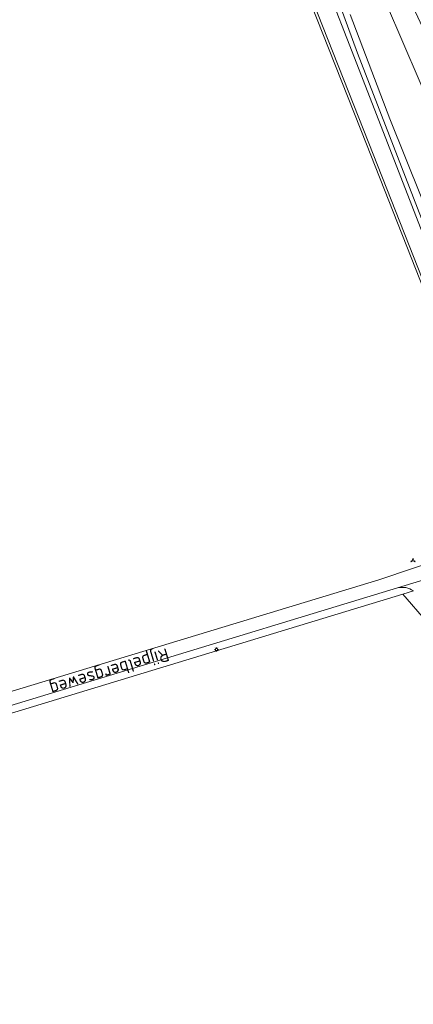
# Model space of a CAD drawing. Header units: metres. Extents: x 168032 to 180145, y 382923 to 399665.
# Tile 138 of 256: x 177453 to 177528, y 388116 to 388303. Entities that reach past the tile are written whole.
import ezdxf
from ezdxf.enums import TextEntityAlignment as Align

# ---------------------------------------------------------------- set-up
doc = ezdxf.new("R2010")
doc.units = ezdxf.units.M
doc.layers.get('0').update_dxf_attribs({"color": 8, "lineweight": 18})
for name, color, linetype, lineweight in [('B-WE-GR-BEPLANTING_CULTUUR_BOSPLANTSOEN-GV', 8, 'Continuous', 18), ('B-WE-GR-BOS_GEMENGD-GV', 8, 'Continuous', 18), ('B-WE-IE-MEUBILAIR_WEGMEUBILAIR_VERKEERSBORD-S', 8, 'Continuous', 18), ('B-WE-KL-ET_LS_OV_LICHTMAST-S', 8, 'Continuous', 18), ('B-WE-OG-TERREIN_CULTUURSCHEIDING-GV', 8, 'Continuous', 18), ('B-WE-OG-TOPOGRAFIE-T18', 8, 'Continuous', 18), ('B-WE-OG-WATER_SLOOT-GV', 8, 'Continuous', 18), ('B-WE-OG-WEG-GV', 8, 'Continuous', 18), ('B-WE-VH-VERHARDING_ASFALT-GV', 8, 'Continuous', 18), ('B-WE-VH-VERHARDING_TEGEL-GV', 8, 'Continuous', 18)]:
    doc.layers.add(name, color=color, linetype=linetype, lineweight=lineweight)
doc.styles.add('NLCS-ISO-M200-T18', font='NLCS-ISO.ttf', dxfattribs={"height": 0.36})

# ---------------------------------------------------------------- blocks, each defined once
blk = doc.blocks.new('SIE-WEG_VERKEERSBORD_WEGWIJZER-SO')
at = {"linetype": 'ByBlock', "lineweight": 18}
h = blk.add_hatch(color=0, dxfattribs=at)
h.dxf.hatch_style = 1
h.paths.add_polyline_path([(0.5, 1), (0, 2), (-0.5, 1)])
h = blk.add_hatch(color=0, dxfattribs=at)
h.dxf.hatch_style = 1
h.paths.add_polyline_path([(-1.38, -0.22), (-2, -1.15), (-0.88, -1.09)])
h = blk.add_hatch(color=0, dxfattribs=at)
h.dxf.hatch_style = 1
h.paths.add_polyline_path([(1.38, -0.22), (2, -1.15), (0.88, -1.09)])
at = {"color": 0, "linetype": 'ByBlock', "lineweight": 18}
for points in [[(-1.13, -0.65), (0, 0)], [(0, 1), (0, 0)], [(1.13, -0.65), (0, 0)]]:
    blk.add_lwpolyline(points, dxfattribs=at)
for points in [[(0.5, 1), (0, 2), (-0.5, 1)], [(-1.38, -0.22), (-2, -1.15), (-0.88, -1.09)], [(1.38, -0.22), (2, -1.15), (0.88, -1.09)]]:
    blk.add_lwpolyline(points, close=True, dxfattribs=at)
blk = doc.blocks.new('SKL-ET_OV_LICHTMAST-SO')
at = {"color": 0, "linetype": 'ByBlock', "lineweight": 18}
for points in [[(-1.25, 0), (-2, 0)], [(-1.41, 1.41), (-0.88, 0.88)], [(0, 2), (0, 1.25)], [(0.88, 0.88), (1.41, 1.41)], [(2, 0), (1.25, 0)], [(-1.41, -1.41), (-0.88, -0.88)], [(0, -1.25), (0, -2)], [(0.88, -0.88), (1.41, -1.41)]]:
    blk.add_lwpolyline(points, dxfattribs=at)
blk.add_circle((0, 0), 1, dxfattribs=at)

msp = doc.modelspace()

# ---------------------------------------------------------------- linework, layer by layer
at = {"layer": 'B-WE-GR-BEPLANTING_CULTUUR_BOSPLANTSOEN-GV', "flags": 128}
msp.add_lwpolyline([(177559.433, 388233.483), (177536.504, 388287.18), (177518.208, 388326.41), (177517.507, 388327.121), (177516.711, 388327.61), (177515.849, 388327.714), (177514.777, 388327.416), (177514.414, 388327.214), (177514.212, 388326.488), (177514.249, 388326.081), (177516.428, 388320.972), (177532.05, 388284.662), (177541.081, 388259.086), (177552.635, 388231.909), (177558.181, 388218.565), (177558.452, 388217.043), (177560.206, 388215.766), (177561.123, 388215.771), (177563.014, 388216.486), (177564.956, 388217.311), (177566.014, 388218.627), (177566.219, 388219.237), (177566.079, 388219.878)], close=True, dxfattribs=at)
at = {"layer": 'B-WE-GR-BOS_GEMENGD-GV', "flags": 128}
for points in [[(177266.411, 388119.41), (177270.89, 388120.77), (177521.206, 388196.65), (177534.612, 388201.214), (177534.534, 388201.431), (177533.944, 388201.13), (177533.396, 388203.027), (177548.851, 388207.93), (177548.046, 388209.7), (177538.731, 388230.176), (177532.476, 388245.245), (177518.852, 388279.714), (177502.192, 388321.848)], [(177530.331, 388188.743), (177525.777, 388193.966), (177272.056, 388116.929)]]:
    msp.add_lwpolyline(points, dxfattribs=at)
at = {"layer": 'B-WE-OG-TERREIN_CULTUURSCHEIDING-GV', "flags": 128}
msp.add_lwpolyline([(177527.8, 388194.58), (177525.777, 388193.966), (177530.331, 388188.743)], dxfattribs=at)
at = {"layer": 'B-WE-OG-WATER_SLOOT-GV', "flags": 128}
for points in [[(177502.659, 388322.026), (177519.317, 388279.898), (177532.941, 388245.429), (177539.19, 388230.375), (177548.325, 388210.295), (177548.487, 388209.901), (177549.073, 388209.404), (177550.01, 388209.161), (177550.589, 388209.064), (177551.331, 388209.396), (177551.65, 388209.985), (177551.818, 388210.601), (177551.823, 388211.3), (177547.969, 388221.763), (177541.256, 388239.352), (177538.382, 388246.791), (177532.305, 388262.229), (177523.334, 388284.579), (177515.744, 388304.487)], [(177513.544, 388306.824), (177517.114, 388297.098), (177546.165, 388222.234), (177550.077, 388212.404), (177550.619, 388210.923), (177550.546, 388210.459), (177550.369, 388210.271), (177550.112, 388210.211), (177549.946, 388210.549), (177548.758, 388213.855), (177546.078, 388220.261), (177516.102, 388297.346), (177511.623, 388308.954)], [(177511.623, 388308.954), (177516.102, 388297.346), (177546.078, 388220.261), (177548.758, 388213.855), (177549.946, 388210.549), (177550.112, 388210.211), (177550.369, 388210.271), (177550.546, 388210.459), (177550.619, 388210.923), (177550.077, 388212.404), (177546.165, 388222.234), (177517.114, 388297.098), (177513.544, 388306.824)]]:
    msp.add_lwpolyline(points, dxfattribs=at)
at = {"layer": 'B-WE-OG-WEG-GV', "flags": 128}
msp.add_lwpolyline([(177552.635, 388231.909), (177541.081, 388259.086), (177532.05, 388284.662), (177516.428, 388320.972), (177514.249, 388326.081), (177514.212, 388326.488), (177514.414, 388327.214), (177514.777, 388327.416), (177515.849, 388327.714), (177516.711, 388327.61), (177517.507, 388327.121), (177518.208, 388326.41), (177536.504, 388287.18), (177559.433, 388233.483), (177566.079, 388219.878), (177566.219, 388219.237), (177566.014, 388218.627), (177564.956, 388217.311), (177563.014, 388216.486), (177561.123, 388215.771), (177560.206, 388215.766), (177558.452, 388217.043), (177558.181, 388218.565)], close=True, dxfattribs=at)
for points in [[(177502.192, 388321.848), (177518.852, 388279.714), (177532.476, 388245.245), (177538.731, 388230.176), (177548.046, 388209.7), (177548.487, 388209.901), (177548.325, 388210.295), (177539.19, 388230.375), (177532.941, 388245.429), (177519.317, 388279.898), (177502.659, 388322.026)], [(177515.744, 388304.487), (177523.334, 388284.579), (177532.305, 388262.229)]]:
    msp.add_lwpolyline(points, dxfattribs=at)
at = {"layer": 'B-WE-VH-VERHARDING_ASFALT-GV', "flags": 128}
for points in [[(177524.783, 388195.123), (177532.93, 388197.628), (177535.431, 388198.397), (177534.612, 388201.214), (177521.206, 388196.65), (177270.89, 388120.77), (177266.411, 388119.41)], [(177532.93, 388197.628), (177524.783, 388195.123)], [(177269.414, 388117.582), (177271.68, 388118.27), (177524.783, 388195.123)]]:
    msp.add_lwpolyline(points, dxfattribs=at)
at = {"layer": 'B-WE-VH-VERHARDING_ASFALT-GV'}
msp.add_lwpolyline([(177524.783, 388195.123, -0.2224198), (177527.8, 388194.58)], format="xyb", dxfattribs=at)
at = {"layer": 'B-WE-VH-VERHARDING_TEGEL-GV', "flags": 128}
for points in [[(177268.175, 388115.751), (177272.056, 388116.929), (177525.777, 388193.966), (177527.8, 388194.58)], [(177524.783, 388195.123), (177271.68, 388118.27), (177269.414, 388117.582)]]:
    msp.add_lwpolyline(points, dxfattribs=at)
at = {"layer": 'B-WE-VH-VERHARDING_TEGEL-GV'}
msp.add_lwpolyline([(177527.8, 388194.58, 0.2224198), (177524.783, 388195.123)], format="xyb", dxfattribs=at)

# ---------------------------------------------------------------- block references
at = {"layer": 'B-WE-IE-MEUBILAIR_WEGMEUBILAIR_VERKEERSBORD-S', "xscale": 0.2, "yscale": 0.2, "zscale": 0.2}
msp.add_blockref('SIE-WEG_VERKEERSBORD_WEGWIJZER-SO', (177527.727, 388200.368), dxfattribs=at)
at = {"layer": 'B-WE-KL-ET_LS_OV_LICHTMAST-S', "xscale": 0.2, "yscale": 0.2, "zscale": 0.2}
msp.add_blockref('SKL-ET_OV_LICHTMAST-SO', (177490.213, 388183.408), dxfattribs=at)

# ---------------------------------------------------------------- texts
at = {"layer": 'B-WE-OG-TOPOGRAFIE-T18', "style": 'NLCS-ISO-M200-T18'}
msp.add_text('Rijpelbergseweg', height=2.5, rotation=196.9, dxfattribs=at).set_placement((177469.67, 388179.433), align=Align.MIDDLE)

doc.saveas('drawing.dxf')
